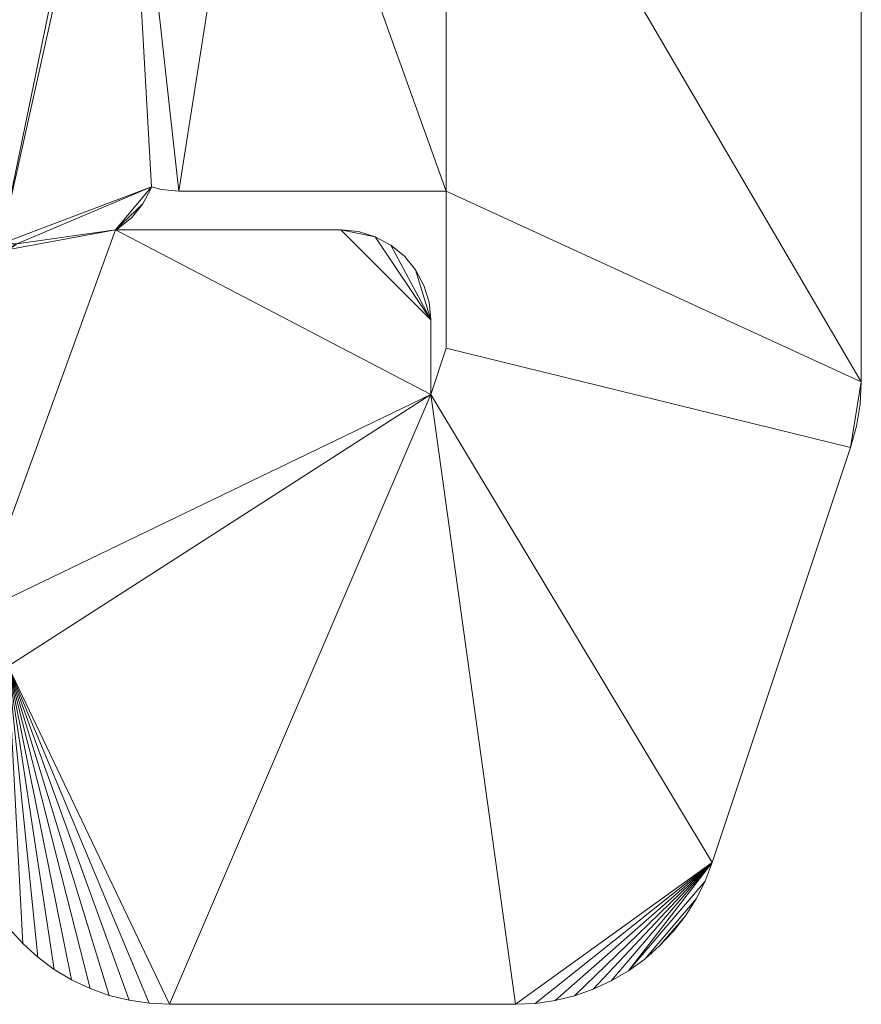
# Model space of a CAD drawing. Header units: millimetres. Extents: x -38221 to 49500, y -52000 to 43639.
# Tile 6 of 17: x 43417 to 49500, y -30500 to -23381. Entities that reach past the tile are written whole.
import ezdxf

# ---------------------------------------------------------------- set-up
doc = ezdxf.new("R2010")
doc.units = ezdxf.units.MM
doc.layers.add('A-MASS-____-OTLN', color=70, linetype='Continuous', lineweight=9)

msp = doc.modelspace()

# ---------------------------------------------------------------- meshes
at = {"layer": 'A-MASS-____-OTLN', "transparency": 33554560}
mesh = msp.add_polyface(dxfattribs=at)
corners = [(21875.3, -14693.2, 3200), (18886.6, -14693.2, 3200), (22096, -11025.3, 3200), (25662.8, -7458.5, 3200), (25662.8, -14873, 3200), (25675.3, -14999.8, 3200), (25712.3, -15121.7, 3200), (25772.3, -15234.1, 3200), (25853.2, -15332.6, 3200), (25951.7, -15413.4, 3200), (26064.1, -15473.5, 3200), (26186, -15510.5, 3200), (26312.8, -15523, 3200), (34058.8, -15523, 3200), (34185.6, -15510.5, 3200), (34307.5, -15473.5, 3200), (34419.9, -15413.4, 3200), (34518.4, -15332.6, 3200), (34599.2, -15234.1, 3200), (34659.3, -15121.7, 3200), (34696.3, -14999.8, 3200), (34708.8, -14873, 3200), (34708.8, -10585.9, 3200), (34732, -10593, 3200), (34858.8, -10605.4, 3200), (37687.2, -10605.4, 3200), (37814, -10593, 3200), (37935.9, -10556, 3200), (38048.3, -10495.9, 3200), (38146.8, -10415.1, 3200), (38227.7, -10316.6, 3200), (38287.7, -10204.2, 3200), (38324.7, -10082.3, 3200), (38337.2, -9955.4, 3200), (38337.2, -7458.5, 3200), (41904, -11025.3, 3200), (45191.4, -14782.3, 3200), (45574.1, -15803, 3200), (45484.9, -15811.8, 3200), (45363, -15848.8, 3200), (45250.6, -15908.8, 3200), (45211.7, -15940.7, 3200), (45172.9, -15908.8, 3200), (45060.5, -15848.8, 3200), (44938.6, -15811.8, 3200), (44811.7, -15799.3, 3200), (40938.8, -15799.3, 3200), (40812, -15811.8, 3200), (40690, -15848.8, 3200), (40577.6, -15908.8, 3200), (40479.1, -15989.7, 3200), (40398.3, -16088.2, 3200), (40338.2, -16200.6, 3200), (40301.3, -16322.5, 3200), (40288.8, -16449.3, 3200), (40288.8, -20322.3, 3200), (40301.3, -20449.1, 3200), (40338.2, -20571, 3200), (40398.3, -20683.4, 3200), (40479.1, -20781.9, 3200), (40577.6, -20862.7, 3200), (40689, -20922.3, 3200), (40577.6, -20981.8, 3200), (40479.1, -21062.7, 3200), (40398.3, -21161.2, 3200), (40338.2, -21273.5, 3200), (40301.3, -21395.5, 3200), (40288.8, -21522.3, 3200), (40288.8, -24350.7, 3200), (40301.3, -24477.5, 3200), (40338.2, -24599.4, 3200), (40398.3, -24711.8, 3200), (40479.1, -24810.3, 3200), (40577.6, -24891.2, 3200), (40689, -24950.7, 3200), (40577.6, -25010.2, 3200), (40479.1, -25091.1, 3200), (40398.3, -25189.6, 3200), (40338.2, -25302, 3200), (40301.3, -25423.9, 3200), (40288.8, -25550.7, 3200), (40288.8, -27050.7, 3200), (40301.3, -27177.5, 3200), (40338.2, -27299.4, 3200), (40398.3, -27411.8, 3200), (40479.1, -27510.3, 3200), (40577.6, -27591.2, 3200), (40690, -27651.2, 3200), (40812, -27688.2, 3200), (40938.8, -27700.7, 3200), (42938.8, -27700.7, 3200), (43065.6, -27688.2, 3200), (43101.2, -27677.4, 3200), (43138.2, -27799.4, 3200), (43198.3, -27911.8, 3200), (43279.1, -28010.3, 3200), (43334.8, -28056, 3200), (43252.8, -28166.6, 3200), (43177.1, -28292.9, 3200), (43114.2, -28426, 3200), (43064.6, -28564.6, 3200), (43028.8, -28707.4, 3200), (43007.2, -28853, 3200), (43000, -29000, 3200), (43007.2, -29147, 3200), (43028.8, -29292.6, 3200), (43064.6, -29435.4, 3200), (43114.2, -29574, 3200), (43177.1, -29707.1, 3200), (43252.8, -29833.4, 3200), (43340.5, -29951.6, 3200), (43439.3, -30060.7, 3200), (43548.4, -30159.5, 3200), (43666.6, -30247.2, 3200), (43792.9, -30322.9, 3200), (43926, -30385.8, 3200), (44064.6, -30435.4, 3200), (44207.4, -30471.2, 3200), (44353, -30492.8, 3200), (44500, -30500, 3200), (47000, -30500, 3200), (47143.9, -30493.1, 3200), (47286.5, -30472.4, 3200), (47426.4, -30438.1, 3200), (47562.4, -30390.6, 3200), (47693.2, -30330.2, 3200), (47817.6, -30257.6, 3200), (47934.5, -30173.3, 3200), (48042.7, -30078.3, 3200), (48141.4, -29973.3, 3200), (48229.5, -29859.3, 3200), (48306.2, -29737.4, 3200), (48371, -29608.7, 3200), (48423, -29474.3, 3200), (49423, -26474.3, 3200), (49465.6, -26319.3, 3200), (49491.4, -26160.6, 3200), (49500, -26000, 3200), (49500, -18000, 3200), (49494, -17865.6, 3200), (49475.9, -17732.4, 3200), (49446, -17601.2, 3200), (49404.5, -17473.3, 3200), (47904.5, -13473.3, 3200), (47851.5, -13349.2, 3200), (47787.5, -13230.3, 3200), (47713.1, -13117.7, 3200), (47628.9, -13012.2, 3200), (44128.9, -9012.2, 3200), (44060.7, -8939.3, 3200), (40060.7, -4939.3, 3200), (39962.5, -4849.5, 3200), (39856.7, -4768.7, 3200), (39744.2, -4697.6, 3200), (36244.2, -2697.6, 3200), (36118.3, -2633.3, 3200), (35986.8, -2581.2, 3200), (35851, -2541.7, 3200), (35712.1, -2515.1, 3200), (32212.1, -2015.1, 3200), (32070.9, -2001.7, 3200), (31929.1, -2001.7, 3200), (31787.9, -2015.1, 3200), (28287.9, -2515.1, 3200), (28149, -2541.7, 3200), (28013.2, -2581.2, 3200), (27881.7, -2633.3, 3200), (27755.8, -2697.6, 3200), (24255.8, -4697.6, 3200), (24143.3, -4768.7, 3200), (24037.5, -4849.5, 3200), (23939.3, -4939.3, 3200), (19939.3, -8939.3, 3200), (19871.1, -9012.2, 3200), (16371.1, -13012.2, 3200), (16286.9, -13117.7, 3200), (16212.5, -13230.3, 3200), (16148.5, -13349.2, 3200), (16095.5, -13473.3, 3200), (14595.5, -17473.3, 3200), (14554, -17601.2, 3200), (14524.1, -17732.4, 3200), (14506, -17865.6, 3200), (14500, -18000, 3200), (14500, -26000, 3200), (14508.6, -26160.6, 3200), (14534.4, -26319.3, 3200), (14577, -26474.3, 3200), (15577, -29474.3, 3200), (15629, -29608.7, 3200), (15693.8, -29737.4, 3200), (15770.5, -29859.3, 3200), (15858.6, -29973.3, 3200), (15957.3, -30078.3, 3200), (16065.5, -30173.3, 3200), (16182.4, -30257.6, 3200), (16306.8, -30330.2, 3200), (16437.6, -30390.6, 3200), (16573.6, -30438.1, 3200), (16713.5, -30472.4, 3200), (16856.1, -30493.1, 3200), (17000, -30500, 3200), (19500, -30500, 3200), (19647, -30492.8, 3200), (19792.6, -30471.2, 3200), (19935.4, -30435.4, 3200), (20074, -30385.8, 3200), (20207.1, -30322.9, 3200), (20333.4, -30247.2, 3200), (20451.6, -30159.5, 3200), (20560.7, -30060.7, 3200), (20659.5, -29951.6, 3200), (20747.2, -29833.4, 3200), (20822.9, -29707.1, 3200), (20885.8, -29574, 3200), (20935.4, -29435.4, 3200), (20971.2, -29292.6, 3200), (20992.8, -29147, 3200), (21000, -29000, 3200), (20992.8, -28853, 3200), (20979.1, -28760.8, 3200), (20989.4, -28656.8, 3200), (20989.4, -25192.7, 3200), (20976.9, -25065.9, 3200), (20939.9, -24943.9, 3200), (20879.8, -24831.6, 3200), (20799, -24733.1, 3200), (20700.5, -24652.2, 3200), (20588.1, -24592.2, 3200), (20466.2, -24555.2, 3200), (20339.4, -24542.7, 3200), (19668, -24542.7, 3200), (19685.9, -24533.1, 3200), (19784.4, -24452.3, 3200), (19865.2, -24353.8, 3200), (19925.3, -24241.4, 3200), (19948.3, -24165.6, 3200), (19997.9, -24180.7, 3200), (20124.7, -24193.2, 3200), (22124.7, -24193.2, 3200), (22251.6, -24180.7, 3200), (22373.5, -24143.7, 3200), (22485.9, -24083.7, 3200), (22584.4, -24002.8, 3200), (22665.2, -23904.3, 3200), (22725.3, -23791.9, 3200), (22762.3, -23670, 3200), (22774.7, -23543.2, 3200), (22774.7, -21543.2, 3200), (22762.3, -21416.4, 3200), (22725.3, -21294.5, 3200), (22665.2, -21182.1, 3200), (22584.4, -21083.6, 3200), (22485.9, -21002.7, 3200), (22373.5, -20942.7, 3200), (22251.6, -20905.7, 3200), (22203.9, -20901, 3200), (22236.4, -20883.7, 3200), (22334.9, -20802.8, 3200), (22415.7, -20704.3, 3200), (22475.8, -20591.9, 3200), (22512.8, -20470, 3200), (22525.3, -20343.2, 3200), (22525.3, -15343.2, 3200), (22512.8, -15216.4, 3200), (22475.8, -15094.5, 3200), (22415.7, -14982.1, 3200), (22334.9, -14883.6, 3200), (22236.4, -14802.7, 3200), (22124, -14742.7, 3200), (22002.1, -14705.7, 3200), (19724.7, -21034.7, 3200), (19685.9, -21002.7, 3200), (19668, -20993.2, 3200), (19781.5, -20993.2, 3200), (19763.6, -21002.7, 3200), (45611.7, -19548.8, 3200), (46500, -19548.8, 3200), (46500, -20872.3, 3200), (45155, -20872.3, 3200), (45172.9, -20862.7, 3200), (45271.4, -20781.9, 3200), (45352.2, -20683.4, 3200), (45412.3, -20571, 3200), (45449.3, -20449.1, 3200), (45461.7, -20322.3, 3200), (45461.7, -19529.3, 3200), (45484.9, -19536.3, 3200), (44567.2, -24621.8, 3200), (46500, -24621.8, 3200), (46500, -25756.6, 3200), (46388.8, -26090.3, 3200), (46388.8, -25550.7, 3200), (46376.3, -25423.9, 3200), (46339.3, -25302, 3200), (46279.2, -25189.6, 3200), (46198.4, -25091.1, 3200), (46099.9, -25010.2, 3200), (45987.5, -24950.2, 3200), (45865.6, -24913.2, 3200), (45738.8, -24900.7, 3200), (44110.5, -24900.7, 3200), (44128.3, -24891.2, 3200), (44226.8, -24810.3, 3200), (44307.6, -24711.8, 3200), (44367.7, -24599.4, 3200), (44371.1, -24588.3, 3200), (44440.4, -24609.3, 3200), (43395.5, -25000.7, 3200), (43377.6, -25010.2, 3200), (43338.8, -25042.2, 3200), (43299.9, -25010.2, 3200), (43282, -25000.7, 3200), (44206.1, -20981.8, 3200), (44167.2, -21013.7, 3200), (44128.3, -20981.8, 3200), (44110.5, -20972.3, 3200), (44223.9, -20972.3, 3200), (32000, -5015.2, 3200), (35004.4, -5444.4, 3200), (36811.4, -6477, 3200), (34858.8, -6477, 3200), (34732, -6489.5, 3200), (34610, -6526.5, 3200), (34497.6, -6586.6, 3200), (34458.8, -6618.5, 3200), (34419.9, -6586.6, 3200), (34307.5, -6526.5, 3200), (34185.6, -6489.5, 3200), (34058.8, -6477, 3200), (27188.6, -6477, 3200), (28995.6, -5444.4, 3200)]
mesh.append_faces([[corners[k] for k in face] for face in [(193, 191, 192), (236, 233, 234, 235), (96, 93, 94, 95), (312, 310, 311), (130, 128, 129), (63, 61, 62), (33, 30, 31, 32)]], dxfattribs={"vtx0": -1})
mesh.append_faces([[corners[k] for k in face] for face in [(184, 273, 183), (173, 2, 172), (155, 158, 154), (329, 325, 328), (116, 96, 115), (306, 301, 304, 305)]], dxfattribs={"vtx0": -1, "vtx1": -1})
mesh.append_faces([[corners[k] for k in face] for face in [(179, 273, 1), (4, 22, 330, 3), (308, 301, 306, 312), (290, 134, 137, 289), (92, 291, 301), (67, 316, 61), (55, 61, 316, 54), (285, 317, 279, 284), (314, 312, 306), (45, 286, 41, 44), (277, 142, 37)]], dxfattribs={"vtx0": -1, "vtx1": -1, "vtx2": -1})
mesh.append_faces([[corners[k] for k in face] for face in [(231, 273, 184, 187), (273, 231, 236, 271), (256, 274, 238, 248), (3, 330, 168, 171), (24, 321, 325, 22), (312, 74, 90, 310), (310, 92, 301, 308), (153, 320, 34, 150)]], dxfattribs={"vtx0": -1, "vtx1": -1, "vtx2": -1, "vtx3": -1})
mesh.append_faces([[corners[k] for k in face] for face in [(247, 239, 242, 243), (274, 256, 262, 263), (1, 174, 178, 179), (22, 325, 329, 330), (319, 154, 158, 159), (74, 312, 68, 69), (312, 316, 67, 68), (286, 54, 316, 317), (279, 314, 288, 289)]], dxfattribs={"vtx0": -1, "vtx1": -1, "vtx3": -1})
mesh.append_faces([[corners[k] for k in face] for face in [(221, 201, 202, 220), (231, 221, 222), (220, 216, 217), (248, 238, 239, 247), (4, 8, 9), (3, 171, 172, 2), (13, 21, 22, 12), (325, 321, 322), (24, 320, 321), (154, 319, 320, 153), (291, 119, 120), (132, 126, 127, 131), (131, 127, 128, 130), (133, 125, 126, 132), (292, 297, 298), (291, 133, 134, 290), (33, 29, 30), (143, 36, 37, 142), (36, 147, 148)]], dxfattribs={"vtx0": -1, "vtx2": -1})
mesh.append_faces([[corners[k] for k in face] for face in [(188, 200, 201, 221), (231, 187, 188, 221), (1, 273, 274, 263), (4, 11, 12, 22), (163, 166, 167, 331), (320, 24, 25, 33), (25, 28, 29, 33), (74, 79, 80, 90), (96, 118, 119, 291), (41, 276, 277, 37), (143, 146, 147, 36)]], dxfattribs={"vtx0": -1, "vtx2": -1, "vtx3": -1})
mesh.append_faces([[corners[k] for k in face] for face in [(188, 197, 198, 199), (220, 202, 203, 204), (220, 208, 209, 210), (220, 210, 211, 212), (220, 212, 213, 214), (220, 214, 215, 216), (256, 260, 261, 262), (263, 270, 0, 1), (21, 13, 14, 15), (21, 15, 16, 17), (21, 17, 18, 19), (96, 101, 102, 103), (96, 103, 104, 105), (96, 99, 100, 101), (96, 105, 106, 107), (96, 109, 110, 111), (96, 113, 114, 115), (133, 121, 122, 123), (133, 123, 124, 125), (292, 295, 296, 297), (74, 69, 70, 71), (61, 55, 56, 57), (61, 57, 58, 59), (279, 281, 282, 283)]], dxfattribs={"vtx0": -1, "vtx3": -1})
mesh.append_faces([[corners[k] for k in face] for face in [(272, 273, 271), (226, 227, 224, 225), (98, 99, 96, 97), (76, 77, 74, 75)]], dxfattribs={"vtx1": -1})
mesh.append_faces([[corners[k] for k in face] for face in [(196, 197, 188, 195), (205, 206, 220, 204), (207, 208, 220, 206), (199, 200, 188), (188, 189, 195), (230, 231, 222, 229), (252, 253, 256, 251), (259, 260, 256, 258), (243, 244, 247), (250, 251, 256, 249), (248, 249, 256), (267, 268, 263, 266), (10, 11, 4, 9), (7, 8, 4, 6), (174, 175, 178), (269, 270, 263, 268), (108, 109, 96, 107), (84, 85, 89, 83), (78, 79, 74, 77), (85, 86, 89), (117, 118, 96, 116), (112, 113, 96, 111), (66, 67, 61, 65), (64, 65, 61, 63), (33, 34, 320), (50, 51, 54, 49), (48, 49, 54, 47), (285, 286, 317), (283, 284, 279), (45, 46, 286), (141, 142, 138), (137, 138, 278)]], dxfattribs={"vtx1": -1, "vtx2": -1})
mesh.append_faces([[corners[k] for k in face] for face in [(179, 180, 183, 273), (318, 319, 159, 162), (92, 93, 96, 291), (120, 121, 133, 291), (46, 47, 54, 286), (277, 278, 138, 142), (278, 279, 289, 137)]], dxfattribs={"vtx1": -1, "vtx2": -1, "vtx3": -1})
mesh.append_faces([[corners[k] for k in face] for face in [(194, 195, 189, 190), (190, 191, 193, 194), (227, 228, 223, 224), (228, 229, 222, 223), (1, 2, 173, 174), (167, 168, 330, 331), (331, 318, 162, 163), (89, 90, 80, 81), (300, 301, 291, 292), (149, 150, 34, 35), (148, 149, 35, 36)]], dxfattribs={"vtx1": -1, "vtx3": -1})
mesh.append_faces([[corners[k] for k in face] for face in [(185, 186, 187, 184), (218, 219, 220, 217), (254, 255, 256, 253), (256, 257, 258), (245, 246, 247, 244), (181, 182, 183, 180), (4, 5, 6), (176, 177, 178, 175), (323, 324, 325, 322), (19, 20, 21), (22, 23, 24), (156, 157, 158, 155), (87, 88, 89, 86), (72, 73, 74, 71), (308, 309, 310), (59, 60, 61), (151, 152, 153, 150), (52, 53, 54, 51), (279, 280, 281), (37, 38, 39)]], dxfattribs={"vtx2": -1})
mesh.append_faces([[corners[k] for k in face] for face in [(231, 232, 233, 236), (274, 275, 271, 238), (236, 237, 238, 271), (81, 82, 83, 89), (90, 91, 92, 310), (298, 299, 300, 292), (314, 315, 316, 312), (306, 307, 288, 314), (317, 313, 314, 279), (286, 287, 276, 41), (39, 40, 41, 37)]], dxfattribs={"vtx2": -1, "vtx3": -1})
mesh.append_faces([[corners[k] for k in face] for face in [(239, 240, 241, 242), (263, 264, 265, 266), (168, 169, 170, 171), (325, 326, 327, 328), (25, 26, 27, 28), (163, 164, 165, 166), (159, 160, 161, 162), (134, 135, 136, 137), (292, 293, 294, 295), (301, 302, 303, 304), (41, 42, 43, 44), (138, 139, 140, 141), (143, 144, 145, 146)]], dxfattribs={"vtx3": -1})
mesh = msp.add_polyface(dxfattribs=at)
corners = [(21875.3, -14693.2), (22002.1, -14705.7), (22124, -14742.7), (22236.4, -14802.7), (22334.9, -14883.6), (22415.7, -14982.1), (22475.8, -15094.5), (22512.8, -15216.4), (22525.3, -15343.2), (22525.3, -20343.2), (22512.8, -20470), (22475.8, -20591.9), (22415.7, -20704.3), (22334.9, -20802.8), (22236.4, -20883.7), (22203.9, -20901), (22251.6, -20905.7), (22373.5, -20942.7), (22485.9, -21002.7), (22584.4, -21083.6), (22665.2, -21182.1), (22725.3, -21294.5), (22762.3, -21416.4), (22774.7, -21543.2), (22774.7, -23543.2), (22762.3, -23670), (22725.3, -23791.9), (22665.2, -23904.3), (22584.4, -24002.8), (22485.9, -24083.7), (22373.5, -24143.7), (22251.6, -24180.7), (22124.7, -24193.2), (20124.7, -24193.2), (19997.9, -24180.7), (19948.3, -24165.6), (19925.3, -24241.4), (19865.2, -24353.8), (19784.4, -24452.3), (19685.9, -24533.1), (19668, -24542.7), (20339.4, -24542.7), (20466.2, -24555.2), (20588.1, -24592.2), (20700.5, -24652.2), (20799, -24733.1), (20879.8, -24831.6), (20939.9, -24943.9), (20976.9, -25065.9), (20989.4, -25192.7), (20989.4, -28656.8), (20979.1, -28760.8), (20992.8, -28853), (21000, -29000), (20992.8, -29147), (20971.2, -29292.6), (20935.4, -29435.4), (20885.8, -29574), (20822.9, -29707.1), (20747.2, -29833.4), (20659.5, -29951.6), (20560.7, -30060.7), (20451.6, -30159.5), (20333.4, -30247.2), (20207.1, -30322.9), (20074, -30385.8), (19935.4, -30435.4), (19792.6, -30471.2), (19647, -30492.8), (19500, -30500), (17000, -30500), (16856.1, -30493.1), (16713.5, -30472.4), (16573.6, -30438.1), (16437.6, -30390.6), (16306.8, -30330.2), (16182.4, -30257.6), (16065.5, -30173.3), (15957.3, -30078.3), (15858.6, -29973.3), (15770.5, -29859.3), (15693.8, -29737.4), (15629, -29608.7), (15577, -29474.3), (14577, -26474.3), (14534.4, -26319.3), (14508.6, -26160.6), (14500, -26000), (14500, -18000), (14506, -17865.6), (14524.1, -17732.4), (14554, -17601.2), (14595.5, -17473.3), (16095.5, -13473.3), (16148.5, -13349.2), (16212.5, -13230.3), (16286.9, -13117.7), (16371.1, -13012.2), (19871.1, -9012.2), (19939.3, -8939.3), (23939.3, -4939.3), (24037.5, -4849.5), (24143.3, -4768.7), (24255.8, -4697.6), (27755.8, -2697.6), (27881.7, -2633.3), (28013.2, -2581.2), (28149, -2541.7), (28287.9, -2515.1), (31787.9, -2015.1), (31929.1, -2001.7), (32070.9, -2001.7), (32212.1, -2015.1), (35712.1, -2515.1), (35851, -2541.7), (35986.8, -2581.2), (36118.3, -2633.3), (36244.2, -2697.6), (39744.2, -4697.6), (39856.7, -4768.7), (39962.5, -4849.5), (40060.7, -4939.3), (44060.7, -8939.3), (44128.9, -9012.2), (47628.9, -13012.2), (47713.1, -13117.7), (47787.5, -13230.3), (47851.5, -13349.2), (47904.5, -13473.3), (49404.5, -17473.3), (49446, -17601.2), (49475.9, -17732.4), (49494, -17865.6), (49500, -18000), (49500, -26000), (49491.4, -26160.6), (49465.6, -26319.3), (49423, -26474.3), (48423, -29474.3), (48371, -29608.7), (48306.2, -29737.4), (48229.5, -29859.3), (48141.4, -29973.3), (48042.7, -30078.3), (47934.5, -30173.3), (47817.6, -30257.6), (47693.2, -30330.2), (47562.4, -30390.6), (47426.4, -30438.1), (47286.5, -30472.4), (47143.9, -30493.1), (47000, -30500), (44500, -30500), (44353, -30492.8), (44207.4, -30471.2), (44064.6, -30435.4), (43926, -30385.8), (43792.9, -30322.9), (43666.6, -30247.2), (43548.4, -30159.5), (43439.3, -30060.7), (43340.5, -29951.6), (43252.8, -29833.4), (43177.1, -29707.1), (43114.2, -29574), (43064.6, -29435.4), (43028.8, -29292.6), (43007.2, -29147), (43000, -29000), (43007.2, -28853), (43028.8, -28707.4), (43064.6, -28564.6), (43114.2, -28426), (43177.1, -28292.9), (43252.8, -28166.6), (43334.8, -28056), (43279.1, -28010.3), (43198.3, -27911.8), (43138.2, -27799.4), (43101.2, -27677.4), (43065.6, -27688.2), (42938.8, -27700.7), (40938.8, -27700.7), (40812, -27688.2), (40690, -27651.2), (40577.6, -27591.2), (40479.1, -27510.3), (40398.3, -27411.8), (40338.2, -27299.4), (40301.3, -27177.5), (40288.8, -27050.7), (40288.8, -25550.7), (40301.3, -25423.9), (40338.2, -25302), (40398.3, -25189.6), (40479.1, -25091.1), (40577.6, -25010.2), (40689, -24950.7), (40577.6, -24891.2), (40479.1, -24810.3), (40398.3, -24711.8), (40338.2, -24599.4), (40301.3, -24477.5), (40288.8, -24350.7), (40288.8, -21522.3), (40301.3, -21395.5), (40338.2, -21273.5), (40398.3, -21161.2), (40479.1, -21062.7), (40577.6, -20981.8), (40689, -20922.3), (40577.6, -20862.7), (40479.1, -20781.9), (40398.3, -20683.4), (40338.2, -20571), (40301.3, -20449.1), (40288.8, -20322.3), (40288.8, -16449.3), (40301.3, -16322.5), (40338.2, -16200.6), (40398.3, -16088.2), (40479.1, -15989.7), (40577.6, -15908.8), (40690, -15848.8), (40812, -15811.8), (40938.8, -15799.3), (44811.7, -15799.3), (44938.6, -15811.8), (45060.5, -15848.8), (45172.9, -15908.8), (45211.7, -15940.7), (45250.6, -15908.8), (45363, -15848.8), (45484.9, -15811.8), (45574.1, -15803), (45191.4, -14782.3), (41904, -11025.3), (38337.2, -7458.5), (38337.2, -9955.4), (38324.7, -10082.3), (38287.7, -10204.2), (38227.7, -10316.6), (38146.8, -10415.1), (38048.3, -10495.9), (37935.9, -10556), (37814, -10593), (37687.2, -10605.4), (34858.8, -10605.4), (34732, -10593), (34708.8, -10585.9), (34708.8, -14873), (34696.3, -14999.8), (34659.3, -15121.7), (34599.2, -15234.1), (34518.4, -15332.6), (34419.9, -15413.4), (34307.5, -15473.5), (34185.6, -15510.5), (34058.8, -15523), (26312.8, -15523), (26186, -15510.5), (26064.1, -15473.5), (25951.7, -15413.4), (25853.2, -15332.6), (25772.3, -15234.1), (25712.3, -15121.7), (25675.3, -14999.8), (25662.8, -14873), (25662.8, -7458.5), (22096, -11025.3), (18886.6, -14693.2), (19724.7, -21034.7), (19763.6, -21002.7), (19781.5, -20993.2), (19668, -20993.2), (19685.9, -21002.7), (45611.7, -19548.8), (45484.9, -19536.3), (45461.7, -19529.3), (45461.7, -20322.3), (45449.3, -20449.1), (45412.3, -20571), (45352.2, -20683.4), (45271.4, -20781.9), (45172.9, -20862.7), (45155, -20872.3), (46500, -20872.3), (46500, -19548.8), (44567.2, -24621.8), (44440.4, -24609.3), (44371.1, -24588.3), (44367.7, -24599.4), (44307.6, -24711.8), (44226.8, -24810.3), (44128.3, -24891.2), (44110.5, -24900.7), (45738.8, -24900.7), (45865.6, -24913.2), (45987.5, -24950.2), (46099.9, -25010.2), (46198.4, -25091.1), (46279.2, -25189.6), (46339.3, -25302), (46376.3, -25423.9), (46388.8, -25550.7), (46388.8, -26090.3), (46500, -25756.6), (46500, -24621.8), (43395.5, -25000.7), (43282, -25000.7), (43299.9, -25010.2), (43338.8, -25042.2), (43377.6, -25010.2), (44206.1, -20981.8), (44223.9, -20972.3), (44110.5, -20972.3), (44128.3, -20981.8), (44167.2, -21013.7), (32000, -5015.2), (28995.6, -5444.4), (27188.6, -6477), (34058.8, -6477), (34185.6, -6489.5), (34307.5, -6526.5), (34419.9, -6586.6), (34458.8, -6618.5), (34497.6, -6586.6), (34610, -6526.5), (34732, -6489.5), (34858.8, -6477), (36811.4, -6477), (35004.4, -5444.4)]
mesh.append_faces([[corners[k] for k in face] for face in [(298, 296, 297), (175, 172, 173, 174), (285, 282, 283, 284), (232, 230, 231), (210, 207, 208, 209), (80, 78, 79), (246, 244, 245), (103, 100, 101, 102)]], dxfattribs={"vtx0": -1})
mesh.append_faces([[corners[k] for k in face] for face in [(179, 175, 178), (172, 175, 171), (192, 197, 191), (124, 235, 123), (66, 51, 65), (40, 35, 38, 39), (262, 267, 261), (105, 108, 104), (98, 270, 97)]], dxfattribs={"vtx0": -1, "vtx1": -1})
mesh.append_faces([[corners[k] for k in face] for face in [(305, 138, 151), (203, 309, 197, 202), (295, 179, 311), (285, 288, 317), (234, 129, 287), (286, 134, 307), (204, 315, 309, 203), (216, 315, 210, 215), (217, 278, 315, 216), (118, 237, 330, 117), (273, 15, 33), (329, 247, 325, 328), (321, 325, 249, 320), (92, 270, 274), (93, 97, 270, 92)]], dxfattribs={"vtx0": -1, "vtx1": -1, "vtx2": -1})
mesh.append_faces([[corners[k] for k in face] for face in [(308, 290, 295, 311), (179, 295, 305, 175), (309, 311, 181, 197), (274, 35, 40, 87), (103, 320, 268, 100)]], dxfattribs={"vtx0": -1, "vtx1": -1, "vtx2": -1, "vtx3": -1})
mesh.append_faces([[corners[k] for k in face] for face in [(134, 137, 306, 307), (230, 278, 226, 227), (210, 315, 204, 205), (237, 118, 121, 122), (320, 249, 267, 268)]], dxfattribs={"vtx0": -1, "vtx1": -1, "vtx3": -1})
mesh.append_faces([[corners[k] for k in face] for face in [(175, 156, 157), (296, 304, 305, 295), (182, 190, 191), (236, 122, 123, 235), (122, 236, 237), (217, 224, 225), (69, 50, 51, 68), (49, 42, 43, 48), (44, 47, 48, 43), (82, 76, 77, 81), (81, 77, 78, 80), (83, 75, 76, 82), (274, 87, 88), (258, 249, 250, 257), (330, 246, 247, 329), (325, 321, 322), (273, 8, 9), (320, 103, 104, 319), (93, 96, 97)]], dxfattribs={"vtx0": -1, "vtx2": -1})
mesh.append_faces([[corners[k] for k in face] for face in [(305, 151, 152, 175), (290, 308, 309, 317), (330, 237, 238, 246), (238, 241, 242, 246), (40, 49, 50, 83), (15, 22, 23, 33), (24, 28, 29, 32), (50, 69, 70, 83), (40, 83, 84, 87), (117, 330, 331, 113), (249, 258, 259, 267), (88, 91, 92, 274)]], dxfattribs={"vtx0": -1, "vtx2": -1, "vtx3": -1})
mesh.append_faces([[corners[k] for k in face] for face in [(138, 145, 146, 147), (138, 147, 148, 149), (138, 149, 150, 151), (175, 154, 155, 156), (175, 159, 160, 161), (175, 161, 162, 163), (175, 163, 164, 165), (175, 169, 170, 171), (285, 280, 281, 282), (197, 200, 201, 202), (210, 205, 206, 207), (217, 222, 223, 224), (51, 55, 56, 57), (51, 57, 58, 59), (51, 59, 60, 61), (15, 10, 11, 12), (51, 63, 64, 65), (83, 71, 72, 73), (83, 73, 74, 75), (267, 259, 260, 261)]], dxfattribs={"vtx0": -1, "vtx3": -1})
mesh.append_faces([[corners[k] for k in face] for face in [(184, 185, 182, 183), (219, 220, 217, 218), (52, 53, 51), (17, 18, 15, 16)]], dxfattribs={"vtx1": -1})
mesh.append_faces([[corners[k] for k in face] for face in [(153, 154, 175, 152), (158, 159, 175, 157), (138, 139, 145), (300, 301, 304, 299), (166, 167, 175, 165), (168, 169, 175, 167), (185, 186, 182), (187, 188, 182, 186), (193, 194, 197, 192), (214, 215, 210, 213), (221, 222, 217, 220), (54, 55, 51, 53), (27, 28, 24, 26), (21, 22, 15, 20), (19, 20, 15, 18), (67, 68, 51, 66), (62, 63, 51, 61), (70, 71, 83), (41, 42, 49, 40), (243, 244, 246, 242), (254, 255, 250, 253), (256, 257, 250, 255), (116, 117, 113), (263, 264, 267, 262), (4, 5, 8, 3), (2, 3, 8, 1), (0, 1, 8, 270)]], dxfattribs={"vtx1": -1, "vtx2": -1})
mesh.append_faces([[corners[k] for k in face] for face in [(298, 299, 304, 296), (181, 182, 191, 197), (287, 276, 230, 234), (279, 280, 285, 314), (129, 130, 133, 287), (124, 125, 128, 235), (225, 226, 278, 217), (9, 10, 15, 273), (273, 274, 270, 8), (318, 319, 109, 112), (108, 109, 319, 104)]], dxfattribs={"vtx1": -1, "vtx2": -1, "vtx3": -1})
mesh.append_faces([[corners[k] for k in face] for face in [(143, 144, 140, 141), (144, 145, 139, 140), (137, 138, 305, 306), (133, 134, 286, 287), (285, 286, 307, 288), (278, 279, 314, 315), (128, 129, 234, 235), (32, 33, 23, 24), (112, 113, 331, 318), (99, 100, 268, 269), (98, 99, 269, 270)]], dxfattribs={"vtx1": -1, "vtx3": -1})
mesh.append_faces([[corners[k] for k in face] for face in [(141, 142, 143), (135, 136, 137, 134), (302, 303, 304, 301), (293, 294, 295, 292), (311, 312, 308), (309, 310, 311), (195, 196, 197, 194), (131, 132, 133, 130), (126, 127, 128, 125), (228, 229, 230, 227), (30, 31, 32, 29), (45, 46, 47, 44), (24, 25, 26), (13, 14, 15, 12), (323, 324, 325, 322), (106, 107, 108, 105), (265, 266, 267, 264), (6, 7, 8, 5)]], dxfattribs={"vtx2": -1})
mesh.append_faces([[corners[k] for k in face] for face in [(179, 180, 181, 311), (188, 189, 190, 182), (276, 277, 278, 230), (288, 289, 290, 317), (290, 291, 292, 295), (317, 313, 314, 285), (232, 233, 234, 230), (315, 316, 317, 309), (33, 34, 35, 271), (271, 272, 273, 33), (274, 275, 271, 35), (247, 248, 249, 325)]], dxfattribs={"vtx2": -1, "vtx3": -1})
mesh.append_faces([[corners[k] for k in face] for face in [(175, 176, 177, 178), (197, 198, 199, 200), (210, 211, 212, 213), (238, 239, 240, 241), (118, 119, 120, 121), (35, 36, 37, 38), (84, 85, 86, 87), (250, 251, 252, 253), (325, 326, 327, 328), (113, 114, 115, 116), (109, 110, 111, 112), (88, 89, 90, 91), (93, 94, 95, 96)]], dxfattribs={"vtx3": -1})
mesh = msp.add_polyface(dxfattribs=at)
corners = [(49500, -18000, 3200), (49500, -26000, 3200), (49500, -26000), (49500, -18000)]
mesh.append_faces([[corners[k] for k in face] for face in [(0, 1, 2, 3)]])
mesh = msp.add_polyface(dxfattribs=at)
corners = [(44367.7, -24599.4, 3200), (44307.6, -24711.8, 3200), (44307.6, -24711.8), (44367.7, -24599.4)]
mesh.append_faces([[corners[k] for k in face] for face in [(3, 0, 1, 2)]])
mesh = msp.add_polyface(dxfattribs=at)
corners = [(44371.1, -24588.3, 3200), (44367.7, -24599.4, 3200), (44367.7, -24599.4), (44371.1, -24588.3)]
mesh.append_faces([[corners[k] for k in face] for face in [(3, 0, 1, 2)]])
mesh = msp.add_polyface(dxfattribs=at)
corners = [(44440.4, -24609.3, 3200), (44371.1, -24588.3, 3200), (44371.1, -24588.3), (44440.4, -24609.3)]
mesh.append_faces([[corners[k] for k in face] for face in [(0, 1, 2, 3)]])
mesh = msp.add_polyface(dxfattribs=at)
corners = [(44567.2, -24621.8, 3200), (44440.4, -24609.3, 3200), (44440.4, -24609.3), (44567.2, -24621.8)]
mesh.append_faces([[corners[k] for k in face] for face in [(3, 0, 1, 2)]])
mesh = msp.add_polyface(dxfattribs=at)
corners = [(46500, -24621.8, 3200), (44567.2, -24621.8, 3200), (44567.2, -24621.8), (46500, -24621.8)]
mesh.append_faces([[corners[k] for k in face] for face in [(0, 1, 2, 3)]])
mesh = msp.add_polyface(dxfattribs=at)
corners = [(46500, -25756.6, 3200), (46500, -24621.8, 3200), (46500, -24621.8), (46500, -25756.6)]
mesh.append_faces([[corners[k] for k in face] for face in [(0, 1, 2, 3)]])
mesh = msp.add_polyface(dxfattribs=at)
corners = [(44307.6, -24711.8, 3200), (44226.8, -24810.3, 3200), (44226.8, -24810.3), (44307.6, -24711.8)]
mesh.append_faces([[corners[k] for k in face] for face in [(0, 1, 2, 3)]])
mesh = msp.add_polyface(dxfattribs=at)
corners = [(44226.8, -24810.3, 3200), (44128.3, -24891.2, 3200), (44128.3, -24891.2), (44226.8, -24810.3)]
mesh.append_faces([[corners[k] for k in face] for face in [(3, 0, 1, 2)]])
mesh = msp.add_polyface(dxfattribs=at)
corners = [(44128.3, -24891.2, 3200), (44110.5, -24900.7, 3200), (44110.5, -24900.7), (44128.3, -24891.2)]
mesh.append_faces([[corners[k] for k in face] for face in [(3, 0, 1, 2)]])
mesh = msp.add_polyface(dxfattribs=at)
corners = [(44110.5, -24900.7, 3200), (45738.8, -24900.7, 3200), (45738.8, -24900.7), (44110.5, -24900.7)]
mesh.append_faces([[corners[k] for k in face] for face in [(3, 0, 1, 2)]])
mesh = msp.add_polyface(dxfattribs=at)
corners = [(45738.8, -24900.7, 3200), (45865.6, -24913.2, 3200), (45865.6, -24913.2), (45738.8, -24900.7)]
mesh.append_faces([[corners[k] for k in face] for face in [(0, 1, 2, 3)]])
mesh = msp.add_polyface(dxfattribs=at)
corners = [(45865.6, -24913.2, 3200), (45987.5, -24950.2, 3200), (45987.5, -24950.2), (45865.6, -24913.2)]
mesh.append_faces([[corners[k] for k in face] for face in [(3, 0, 1, 2)]])
mesh = msp.add_polyface(dxfattribs=at)
corners = [(45987.5, -24950.2, 3200), (46099.9, -25010.2, 3200), (46099.9, -25010.2), (45987.5, -24950.2)]
mesh.append_faces([[corners[k] for k in face] for face in [(3, 0, 1, 2)]])
mesh = msp.add_polyface(dxfattribs=at)
corners = [(46099.9, -25010.2, 3200), (46198.4, -25091.1, 3200), (46198.4, -25091.1), (46099.9, -25010.2)]
mesh.append_faces([[corners[k] for k in face] for face in [(3, 0, 1, 2)]])
mesh = msp.add_polyface(dxfattribs=at)
corners = [(46198.4, -25091.1, 3200), (46279.2, -25189.6, 3200), (46279.2, -25189.6), (46198.4, -25091.1)]
mesh.append_faces([[corners[k] for k in face] for face in [(0, 1, 2, 3)]])
mesh = msp.add_polyface(dxfattribs=at)
corners = [(46279.2, -25189.6, 3200), (46339.3, -25302, 3200), (46339.3, -25302), (46279.2, -25189.6)]
mesh.append_faces([[corners[k] for k in face] for face in [(3, 0, 1, 2)]])
mesh = msp.add_polyface(dxfattribs=at)
corners = [(46339.3, -25302, 3200), (46376.3, -25423.9, 3200), (46376.3, -25423.9), (46339.3, -25302)]
mesh.append_faces([[corners[k] for k in face] for face in [(3, 0, 1, 2)]])
mesh = msp.add_polyface(dxfattribs=at)
corners = [(46376.3, -25423.9, 3200), (46388.8, -25550.7, 3200), (46388.8, -25550.7), (46376.3, -25423.9)]
mesh.append_faces([[corners[k] for k in face] for face in [(3, 0, 1, 2)]])
mesh = msp.add_polyface(dxfattribs=at)
corners = [(46388.8, -25550.7, 3200), (46388.8, -26090.3, 3200), (46388.8, -26090.3), (46388.8, -25550.7)]
mesh.append_faces([[corners[k] for k in face] for face in [(3, 0, 1, 2)]])
mesh = msp.add_polyface(dxfattribs=at)
corners = [(46388.8, -26090.3, 3200), (46500, -25756.6, 3200), (46500, -25756.6), (46388.8, -26090.3)]
mesh.append_faces([[corners[k] for k in face] for face in [(0, 1, 2, 3)]])
mesh = msp.add_polyface(dxfattribs=at)
corners = [(49500, -26000, 3200), (49491.4, -26160.6, 3200), (49491.4, -26160.6), (49500, -26000)]
mesh.append_faces([[corners[k] for k in face] for face in [(0, 1, 2, 3)]])
mesh = msp.add_polyface(dxfattribs=at)
corners = [(49491.4, -26160.6, 3200), (49465.6, -26319.3, 3200), (49465.6, -26319.3), (49491.4, -26160.6)]
mesh.append_faces([[corners[k] for k in face] for face in [(3, 0, 1, 2)]])
mesh = msp.add_polyface(dxfattribs=at)
corners = [(49465.6, -26319.3, 3200), (49423, -26474.3, 3200), (49423, -26474.3), (49465.6, -26319.3)]
mesh.append_faces([[corners[k] for k in face] for face in [(0, 1, 2, 3)]])
mesh = msp.add_polyface(dxfattribs=at)
corners = [(49423, -26474.3, 3200), (48423, -29474.3, 3200), (48423, -29474.3), (49423, -26474.3)]
mesh.append_faces([[corners[k] for k in face] for face in [(0, 1, 2, 3)]])
mesh = msp.add_polyface(dxfattribs=at)
corners = [(48423, -29474.3, 3200), (48371, -29608.7, 3200), (48371, -29608.7), (48423, -29474.3)]
mesh.append_faces([[corners[k] for k in face] for face in [(0, 1, 2, 3)]])
mesh = msp.add_polyface(dxfattribs=at)
corners = [(48371, -29608.7, 3200), (48306.2, -29737.4, 3200), (48306.2, -29737.4), (48371, -29608.7)]
mesh.append_faces([[corners[k] for k in face] for face in [(0, 1, 2, 3)]])
mesh = msp.add_polyface(dxfattribs=at)
corners = [(48306.2, -29737.4, 3200), (48229.5, -29859.3, 3200), (48229.5, -29859.3), (48306.2, -29737.4)]
mesh.append_faces([[corners[k] for k in face] for face in [(0, 1, 2, 3)]])
mesh = msp.add_polyface(dxfattribs=at)
corners = [(48229.5, -29859.3, 3200), (48141.4, -29973.3, 3200), (48141.4, -29973.3), (48229.5, -29859.3)]
mesh.append_faces([[corners[k] for k in face] for face in [(3, 0, 1, 2)]])
mesh = msp.add_polyface(dxfattribs=at)
corners = [(43439.3, -30060.7, 3200), (43340.5, -29951.6, 3200), (43340.5, -29951.6), (43439.3, -30060.7)]
mesh.append_faces([[corners[k] for k in face] for face in [(3, 0, 1, 2)]])
mesh = msp.add_polyface(dxfattribs=at)
corners = [(48141.4, -29973.3, 3200), (48042.7, -30078.3, 3200), (48042.7, -30078.3), (48141.4, -29973.3)]
mesh.append_faces([[corners[k] for k in face] for face in [(0, 1, 2, 3)]])
mesh = msp.add_polyface(dxfattribs=at)
corners = [(43548.4, -30159.5, 3200), (43439.3, -30060.7, 3200), (43439.3, -30060.7), (43548.4, -30159.5)]
mesh.append_faces([[corners[k] for k in face] for face in [(0, 1, 2, 3)]])
mesh = msp.add_polyface(dxfattribs=at)
corners = [(48042.7, -30078.3, 3200), (47934.5, -30173.3, 3200), (47934.5, -30173.3), (48042.7, -30078.3)]
mesh.append_faces([[corners[k] for k in face] for face in [(0, 1, 2, 3)]])
mesh = msp.add_polyface(dxfattribs=at)
corners = [(43666.6, -30247.2, 3200), (43548.4, -30159.5, 3200), (43548.4, -30159.5), (43666.6, -30247.2)]
mesh.append_faces([[corners[k] for k in face] for face in [(3, 0, 1, 2)]])
mesh = msp.add_polyface(dxfattribs=at)
corners = [(47934.5, -30173.3, 3200), (47817.6, -30257.6, 3200), (47817.6, -30257.6), (47934.5, -30173.3)]
mesh.append_faces([[corners[k] for k in face] for face in [(0, 1, 2, 3)]])
mesh = msp.add_polyface(dxfattribs=at)
corners = [(43792.9, -30322.9, 3200), (43666.6, -30247.2, 3200), (43666.6, -30247.2), (43792.9, -30322.9)]
mesh.append_faces([[corners[k] for k in face] for face in [(0, 1, 2, 3)]])
mesh = msp.add_polyface(dxfattribs=at)
corners = [(43926, -30385.8, 3200), (43792.9, -30322.9, 3200), (43792.9, -30322.9), (43926, -30385.8)]
mesh.append_faces([[corners[k] for k in face] for face in [(0, 1, 2, 3)]])
mesh = msp.add_polyface(dxfattribs=at)
corners = [(47817.6, -30257.6, 3200), (47693.2, -30330.2, 3200), (47693.2, -30330.2), (47817.6, -30257.6)]
mesh.append_faces([[corners[k] for k in face] for face in [(0, 1, 2, 3)]])
mesh = msp.add_polyface(dxfattribs=at)
corners = [(44064.6, -30435.4, 3200), (43926, -30385.8, 3200), (43926, -30385.8), (44064.6, -30435.4)]
mesh.append_faces([[corners[k] for k in face] for face in [(3, 0, 1, 2)]])
mesh = msp.add_polyface(dxfattribs=at)
corners = [(47562.4, -30390.6, 3200), (47426.4, -30438.1, 3200), (47426.4, -30438.1), (47562.4, -30390.6)]
mesh.append_faces([[corners[k] for k in face] for face in [(0, 1, 2, 3)]])
mesh = msp.add_polyface(dxfattribs=at)
corners = [(47693.2, -30330.2, 3200), (47562.4, -30390.6, 3200), (47562.4, -30390.6), (47693.2, -30330.2)]
mesh.append_faces([[corners[k] for k in face] for face in [(0, 1, 2, 3)]])
mesh = msp.add_polyface(dxfattribs=at)
corners = [(44207.4, -30471.2, 3200), (44064.6, -30435.4, 3200), (44064.6, -30435.4), (44207.4, -30471.2)]
mesh.append_faces([[corners[k] for k in face] for face in [(0, 1, 2, 3)]])
mesh = msp.add_polyface(dxfattribs=at)
corners = [(47426.4, -30438.1, 3200), (47286.5, -30472.4, 3200), (47286.5, -30472.4), (47426.4, -30438.1)]
mesh.append_faces([[corners[k] for k in face] for face in [(3, 0, 1, 2)]])
mesh = msp.add_polyface(dxfattribs=at)
corners = [(44353, -30492.8, 3200), (44207.4, -30471.2, 3200), (44207.4, -30471.2), (44353, -30492.8)]
mesh.append_faces([[corners[k] for k in face] for face in [(0, 1, 2, 3)]])
mesh = msp.add_polyface(dxfattribs=at)
corners = [(44500, -30500, 3200), (44353, -30492.8, 3200), (44353, -30492.8), (44500, -30500)]
mesh.append_faces([[corners[k] for k in face] for face in [(3, 0, 1, 2)]])
mesh = msp.add_polyface(dxfattribs=at)
corners = [(47000, -30500, 3200), (44500, -30500, 3200), (44500, -30500), (47000, -30500)]
mesh.append_faces([[corners[k] for k in face] for face in [(3, 0, 1, 2)]])
mesh = msp.add_polyface(dxfattribs=at)
corners = [(47143.9, -30493.1, 3200), (47000, -30500, 3200), (47000, -30500), (47143.9, -30493.1)]
mesh.append_faces([[corners[k] for k in face] for face in [(0, 1, 2, 3)]])
mesh = msp.add_polyface(dxfattribs=at)
corners = [(47286.5, -30472.4, 3200), (47143.9, -30493.1, 3200), (47143.9, -30493.1), (47286.5, -30472.4)]
mesh.append_faces([[corners[k] for k in face] for face in [(0, 1, 2, 3)]])

doc.saveas('drawing.dxf')
